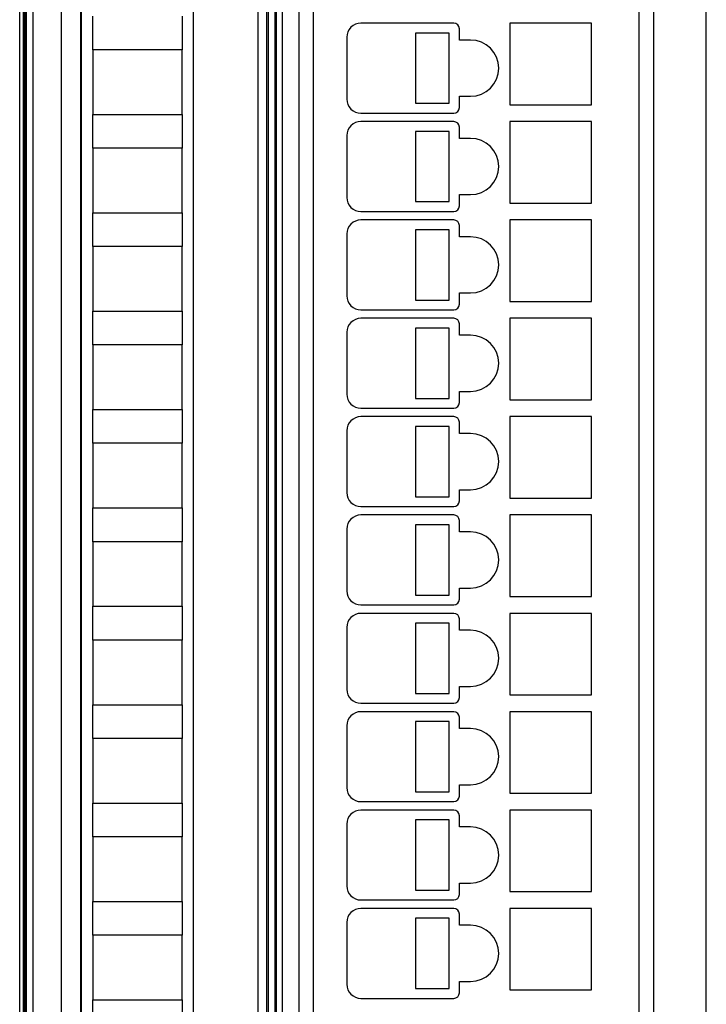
# Model space of a CAD drawing. Header units: millimetres. Extents: x 0 to 420, y 0 to 297.
# Tile 65 of 76: x 260 to 285, y 165 to 200. Entities that reach past the tile are written whole.
import ezdxf

# ---------------------------------------------------------------- set-up
doc = ezdxf.new("R2010")
doc.units = ezdxf.units.MM
doc.header["$LTSCALE"] = 23.1
doc.layers.get('0').update_dxf_attribs({"linetype": 'CONTINUOUS'})

msp = doc.modelspace()

# ---------------------------------------------------------------- linework, layer by layer
at = {"color": 9, "linetype": 'CONTINUOUS'}
for p, q in [((261.89693, 234.39753), (261.89693, 144.63331)), ((284.84329, 144.63331), (284.84329, 234.39753)), ((260.89708, 233.39757), (260.89708, 145.63327)), ((269.76114, 226.26542), (269.76114, 153.06542)), ((282.46114, 153.06542), (282.46114, 226.26542)), ((268.90857, 153.36237), (268.90857, 225.66847)), ((269.20839, 153.36237), (269.20839, 225.66847)), ((270.86114, 224.66542), (270.86114, 154.66542))]:
    msp.add_line(p, q, dxfattribs=at)
at = {"color": 7, "linetype": 'CONTINUOUS'}
for p, q in [((260.42542, 145.73333), (260.42542, 233.49755)), ((260.54331, 233.61543), (260.54331, 145.61538)), ((260.60204, 145.51542), (260.60204, 233.51542)), ((260.65204, 233.51542), (260.65204, 145.51542)), ((260.66114, 145.51531), (260.66114, 233.51554)), ((269.51114, 152.98085), (269.51114, 226.04999)), ((269.56114, 153.06542), (269.56114, 226.26542)), ((282.96114, 226.26542), (282.96114, 153.06542)), ((269.26114, 225.61573), (269.26114, 153.41512)), ((270.36114, 154.66542), (270.36114, 224.66542)), ((262.61114, 224.013), (262.61114, 154.62027)), ((266.61114, 154.64905), (266.61114, 223.98006)), ((262.59828, 155.17757), (262.59828, 223.85328)), ((263.03126, 199.21542), (263.03126, 200.41542)), ((266.20701, 200.41542), (266.20701, 199.21542)), ((275.86114, 200.16542), (272.56114, 200.16542)), ((277.86114, 200.16542), (277.86114, 197.26542)), ((280.76114, 200.16542), (277.86114, 200.16542)), ((280.76114, 197.26542), (280.76114, 200.16542)), ((274.49644, 199.81542), (274.49644, 197.31542)), ((275.69644, 199.81542), (274.49644, 199.81542)), ((275.69644, 197.31542), (275.69644, 199.81542)), ((276.06114, 199.56542), (276.06114, 199.96542)), ((272.06114, 199.66542), (272.06114, 197.46542)), ((276.46114, 199.56542), (276.06114, 199.56542)), ((263.03114, 199.21542), (263.03114, 196.91542)), ((266.20714, 199.21542), (263.03114, 199.21542)), ((266.20714, 196.91542), (266.20714, 199.21542)), ((274.49644, 197.31542), (275.69644, 197.31542)), ((276.06114, 197.16542), (276.06114, 197.56542)), ((276.06114, 197.56542), (276.46114, 197.56542)), ((277.86114, 197.26542), (280.76114, 197.26542)), ((263.03114, 196.91542), (266.20714, 196.91542)), ((263.03126, 195.71542), (263.03126, 196.91542)), ((266.20701, 196.91542), (266.20701, 195.71542)), ((272.56114, 196.96542), (275.86114, 196.96542)), ((275.86114, 196.66542), (272.56114, 196.66542)), ((277.86114, 196.66542), (277.86114, 193.76542)), ((280.76114, 196.66542), (277.86114, 196.66542)), ((280.76114, 193.76542), (280.76114, 196.66542)), ((274.49644, 196.31542), (274.49644, 193.81542)), ((275.69644, 196.31542), (274.49644, 196.31542)), ((275.69644, 193.81542), (275.69644, 196.31542)), ((276.06114, 196.06542), (276.06114, 196.46542)), ((272.06114, 196.16542), (272.06114, 193.96542)), ((276.46114, 196.06542), (276.06114, 196.06542)), ((263.03114, 195.71542), (263.03114, 193.41542)), ((266.20714, 195.71542), (263.03114, 195.71542)), ((266.20714, 193.41542), (266.20714, 195.71542)), ((274.49644, 193.81542), (275.69644, 193.81542)), ((276.06114, 193.66542), (276.06114, 194.06542)), ((276.06114, 194.06542), (276.46114, 194.06542)), ((277.86114, 193.76542), (280.76114, 193.76542)), ((263.03114, 193.41542), (266.20714, 193.41542)), ((263.03126, 192.21542), (263.03126, 193.41542)), ((266.20701, 193.41542), (266.20701, 192.21542)), ((272.56114, 193.46542), (275.86114, 193.46542)), ((275.86114, 193.16542), (272.56114, 193.16542)), ((277.86114, 193.16542), (277.86114, 190.26542)), ((280.76114, 193.16542), (277.86114, 193.16542)), ((280.76114, 190.26542), (280.76114, 193.16542)), ((274.49644, 192.81542), (274.49644, 190.31542)), ((275.69644, 192.81542), (274.49644, 192.81542)), ((275.69644, 190.31542), (275.69644, 192.81542)), ((276.06114, 192.56542), (276.06114, 192.96542)), ((272.06114, 192.66542), (272.06114, 190.46542)), ((276.46114, 192.56542), (276.06114, 192.56542)), ((263.03114, 192.21542), (263.03114, 189.91542)), ((266.20714, 192.21542), (263.03114, 192.21542)), ((266.20714, 189.91542), (266.20714, 192.21542)), ((274.49644, 190.31542), (275.69644, 190.31542)), ((276.06114, 190.16542), (276.06114, 190.56542)), ((276.06114, 190.56542), (276.46114, 190.56542)), ((277.86114, 190.26542), (280.76114, 190.26542)), ((263.03114, 189.91542), (266.20714, 189.91542)), ((263.03126, 188.71542), (263.03126, 189.91542)), ((266.20701, 189.91542), (266.20701, 188.71542)), ((272.56114, 189.96542), (275.86114, 189.96542)), ((275.86114, 189.66542), (272.56114, 189.66542)), ((277.86114, 189.66542), (277.86114, 186.76542)), ((280.76114, 189.66542), (277.86114, 189.66542)), ((280.76114, 186.76542), (280.76114, 189.66542)), ((274.49644, 189.31542), (274.49644, 186.81542)), ((275.69644, 189.31542), (274.49644, 189.31542)), ((275.69644, 186.81542), (275.69644, 189.31542)), ((276.06114, 189.06542), (276.06114, 189.46542)), ((272.06114, 189.16542), (272.06114, 186.96542)), ((276.46114, 189.06542), (276.06114, 189.06542)), ((263.03114, 188.71542), (263.03114, 186.41542)), ((266.20714, 188.71542), (263.03114, 188.71542)), ((266.20714, 186.41542), (266.20714, 188.71542)), ((274.49644, 186.81542), (275.69644, 186.81542)), ((276.06114, 186.66542), (276.06114, 187.06542)), ((276.06114, 187.06542), (276.46114, 187.06542)), ((277.86114, 186.76542), (280.76114, 186.76542)), ((263.03114, 186.41542), (266.20714, 186.41542)), ((263.03126, 185.21542), (263.03126, 186.41542)), ((266.20701, 186.41542), (266.20701, 185.21542)), ((272.56114, 186.46542), (275.86114, 186.46542)), ((275.86114, 186.16542), (272.56114, 186.16542)), ((277.86114, 186.16542), (277.86114, 183.26542)), ((280.76114, 186.16542), (277.86114, 186.16542)), ((280.76114, 183.26542), (280.76114, 186.16542)), ((274.49644, 185.81542), (274.49644, 183.31542)), ((275.69644, 185.81542), (274.49644, 185.81542)), ((275.69644, 183.31542), (275.69644, 185.81542)), ((276.06114, 185.56542), (276.06114, 185.96542)), ((272.06114, 185.66542), (272.06114, 183.46542)), ((276.46114, 185.56542), (276.06114, 185.56542)), ((263.03114, 185.21542), (263.03114, 182.91542)), ((266.20714, 185.21542), (263.03114, 185.21542)), ((266.20714, 182.91542), (266.20714, 185.21542)), ((274.49644, 183.31542), (275.69644, 183.31542)), ((276.06114, 183.16542), (276.06114, 183.56542)), ((276.06114, 183.56542), (276.46114, 183.56542)), ((277.86114, 183.26542), (280.76114, 183.26542)), ((263.03114, 182.91542), (266.20714, 182.91542)), ((263.03126, 181.71542), (263.03126, 182.91542)), ((266.20701, 182.91542), (266.20701, 181.71542)), ((272.56114, 182.96542), (275.86114, 182.96542)), ((275.86114, 182.66542), (272.56114, 182.66542)), ((277.86114, 182.66542), (277.86114, 179.76542)), ((280.76114, 182.66542), (277.86114, 182.66542)), ((280.76114, 179.76542), (280.76114, 182.66542)), ((274.49644, 182.31542), (274.49644, 179.81542)), ((275.69644, 182.31542), (274.49644, 182.31542)), ((275.69644, 179.81542), (275.69644, 182.31542)), ((276.06114, 182.06542), (276.06114, 182.46542)), ((272.06114, 182.16542), (272.06114, 179.96542)), ((276.46114, 182.06542), (276.06114, 182.06542)), ((263.03114, 181.71542), (263.03114, 179.41542)), ((266.20714, 181.71542), (263.03114, 181.71542)), ((266.20714, 179.41542), (266.20714, 181.71542)), ((274.49644, 179.81542), (275.69644, 179.81542)), ((276.06114, 179.66542), (276.06114, 180.06542)), ((276.06114, 180.06542), (276.46114, 180.06542)), ((277.86114, 179.76542), (280.76114, 179.76542)), ((263.03114, 179.41542), (266.20714, 179.41542)), ((263.03126, 178.21542), (263.03126, 179.41542)), ((266.20701, 179.41542), (266.20701, 178.21542)), ((272.56114, 179.46542), (275.86114, 179.46542)), ((275.86114, 179.16542), (272.56114, 179.16542)), ((277.86114, 179.16542), (277.86114, 176.26542)), ((280.76114, 179.16542), (277.86114, 179.16542)), ((280.76114, 176.26542), (280.76114, 179.16542)), ((274.49644, 178.81542), (274.49644, 176.31542)), ((275.69644, 178.81542), (274.49644, 178.81542)), ((275.69644, 176.31542), (275.69644, 178.81542)), ((276.06114, 178.56542), (276.06114, 178.96542)), ((272.06114, 178.66542), (272.06114, 176.46542)), ((276.46114, 178.56542), (276.06114, 178.56542)), ((263.03114, 178.21542), (263.03114, 175.91542)), ((266.20714, 178.21542), (263.03114, 178.21542)), ((266.20714, 175.91542), (266.20714, 178.21542)), ((274.49644, 176.31542), (275.69644, 176.31542)), ((276.06114, 176.16542), (276.06114, 176.56542)), ((276.06114, 176.56542), (276.46114, 176.56542)), ((277.86114, 176.26542), (280.76114, 176.26542)), ((263.03114, 175.91542), (266.20714, 175.91542)), ((263.03126, 174.71542), (263.03126, 175.91542)), ((266.20701, 175.91542), (266.20701, 174.71542)), ((272.56114, 175.96542), (275.86114, 175.96542)), ((275.86114, 175.66542), (272.56114, 175.66542)), ((277.86114, 175.66542), (277.86114, 172.76542)), ((280.76114, 175.66542), (277.86114, 175.66542)), ((280.76114, 172.76542), (280.76114, 175.66542)), ((274.49644, 175.31542), (274.49644, 172.81542)), ((275.69644, 175.31542), (274.49644, 175.31542)), ((275.69644, 172.81542), (275.69644, 175.31542)), ((276.06114, 175.06542), (276.06114, 175.46542)), ((272.06114, 175.16542), (272.06114, 172.96542)), ((276.46114, 175.06542), (276.06114, 175.06542)), ((263.03114, 174.71542), (263.03114, 172.41542)), ((266.20714, 174.71542), (263.03114, 174.71542)), ((266.20714, 172.41542), (266.20714, 174.71542)), ((274.49644, 172.81542), (275.69644, 172.81542)), ((276.06114, 172.66542), (276.06114, 173.06542)), ((276.06114, 173.06542), (276.46114, 173.06542)), ((277.86114, 172.76542), (280.76114, 172.76542)), ((263.03114, 172.41542), (266.20714, 172.41542)), ((263.03126, 171.21542), (263.03126, 172.41542)), ((266.20701, 172.41542), (266.20701, 171.21542)), ((272.56114, 172.46542), (275.86114, 172.46542)), ((275.86114, 172.16542), (272.56114, 172.16542)), ((280.76114, 172.16542), (277.86114, 172.16542)), ((277.86114, 172.16542), (277.86114, 169.26542)), ((280.76114, 169.26542), (280.76114, 172.16542)), ((274.49644, 171.81542), (274.49644, 169.31542)), ((275.69644, 171.81542), (274.49644, 171.81542)), ((275.69644, 169.31542), (275.69644, 171.81542)), ((276.06114, 171.56542), (276.06114, 171.96542)), ((272.06114, 171.66542), (272.06114, 169.46542)), ((276.46114, 171.56542), (276.06114, 171.56542)), ((263.03114, 171.21542), (263.03114, 168.91542)), ((266.20714, 171.21542), (263.03114, 171.21542)), ((266.20714, 168.91542), (266.20714, 171.21542)), ((274.49644, 169.31542), (275.69644, 169.31542)), ((276.06114, 169.56542), (276.46114, 169.56542)), ((276.06114, 169.16542), (276.06114, 169.56542)), ((277.86114, 169.26542), (280.76114, 169.26542)), ((263.03114, 168.91542), (266.20714, 168.91542)), ((263.03126, 167.71542), (263.03126, 168.91542)), ((266.20701, 168.91542), (266.20701, 167.71542)), ((272.56114, 168.96542), (275.86114, 168.96542)), ((275.86114, 168.66542), (272.56114, 168.66542)), ((280.76114, 168.66542), (277.86114, 168.66542)), ((277.86114, 168.66542), (277.86114, 165.76542)), ((280.76114, 165.76542), (280.76114, 168.66542)), ((275.69644, 168.31542), (274.49644, 168.31542)), ((274.49644, 168.31542), (274.49644, 165.81542)), ((275.69644, 165.81542), (275.69644, 168.31542)), ((276.06114, 168.06542), (276.06114, 168.46542)), ((272.06114, 168.16542), (272.06114, 165.96542)), ((276.46114, 168.06542), (276.06114, 168.06542)), ((263.03114, 167.71542), (263.03114, 165.41542)), ((266.20714, 167.71542), (263.03114, 167.71542)), ((266.20714, 165.41542), (266.20714, 167.71542)), ((274.49644, 165.81542), (275.69644, 165.81542)), ((276.06114, 166.06542), (276.46114, 166.06542)), ((276.06114, 165.66542), (276.06114, 166.06542)), ((277.86114, 165.76542), (280.76114, 165.76542)), ((263.03114, 165.41542), (266.20714, 165.41542)), ((263.03126, 164.21542), (263.03126, 165.41542)), ((266.20701, 165.41542), (266.20701, 164.21542)), ((272.56114, 165.46542), (275.86114, 165.46542))]:
    msp.add_line(p, q, dxfattribs=at)
for centre, radius, start, end in [((272.56114, 199.66542), 0.5, 90, 180), ((275.86114, 199.96542), 0.2, 0, 90), ((276.46114, 198.56542), 1, 270, 90), ((272.56114, 197.46542), 0.5, 180, 270), ((275.86114, 197.16542), 0.2, 270, 360), ((272.56114, 196.16542), 0.5, 90, 180), ((275.86114, 196.46542), 0.2, 0, 90), ((276.46114, 195.06542), 1, 270, 90), ((272.56114, 193.96542), 0.5, 180, 270), ((275.86114, 193.66542), 0.2, 270, 360), ((272.56114, 192.66542), 0.5, 90, 180), ((275.86114, 192.96542), 0.2, 0, 90), ((276.46114, 191.56542), 1, 270, 90), ((272.56114, 190.46542), 0.5, 180, 270), ((275.86114, 190.16542), 0.2, 270, 360), ((272.56114, 189.16542), 0.5, 90, 180), ((275.86114, 189.46542), 0.2, 0, 90), ((276.46114, 188.06542), 1, 270, 90), ((272.56114, 186.96542), 0.5, 180, 270), ((275.86114, 186.66542), 0.2, 270, 360), ((272.56114, 185.66542), 0.5, 90, 180), ((275.86114, 185.96542), 0.2, 0, 90), ((276.46114, 184.56542), 1, 270, 90), ((272.56114, 183.46542), 0.5, 180, 270), ((275.86114, 183.16542), 0.2, 270, 360), ((272.56114, 182.16542), 0.5, 90, 180), ((275.86114, 182.46542), 0.2, 0, 90), ((276.46114, 181.06542), 1, 270, 90), ((272.56114, 179.96542), 0.5, 180, 270), ((275.86114, 179.66542), 0.2, 270, 360), ((272.56114, 178.66542), 0.5, 90, 180), ((275.86114, 178.96542), 0.2, 0, 90), ((276.46114, 177.56542), 1, 270, 90), ((272.56114, 176.46542), 0.5, 180, 270), ((275.86114, 176.16542), 0.2, 270, 360), ((272.56114, 175.16542), 0.5, 90, 180), ((275.86114, 175.46542), 0.2, 0, 90), ((276.46114, 174.06542), 1, 270, 90), ((272.56114, 172.96542), 0.5, 180, 270), ((275.86114, 172.66542), 0.2, 270, 360), ((272.56114, 171.66542), 0.5, 90, 180), ((275.86114, 171.96542), 0.2, 0, 90), ((276.46114, 170.56542), 1, 270, 90), ((272.56114, 169.46542), 0.5, 180, 270), ((275.86114, 169.16542), 0.2, 270, 360), ((272.56114, 168.16542), 0.5, 90, 180), ((275.86114, 168.46542), 0.2, 0, 90), ((276.46114, 167.06542), 1, 270, 90), ((272.56114, 165.96542), 0.5, 180, 270), ((275.86114, 165.66542), 0.2, 270, 360)]:
    msp.add_arc(centre, radius, start, end, dxfattribs=at)

doc.saveas('drawing.dxf')
